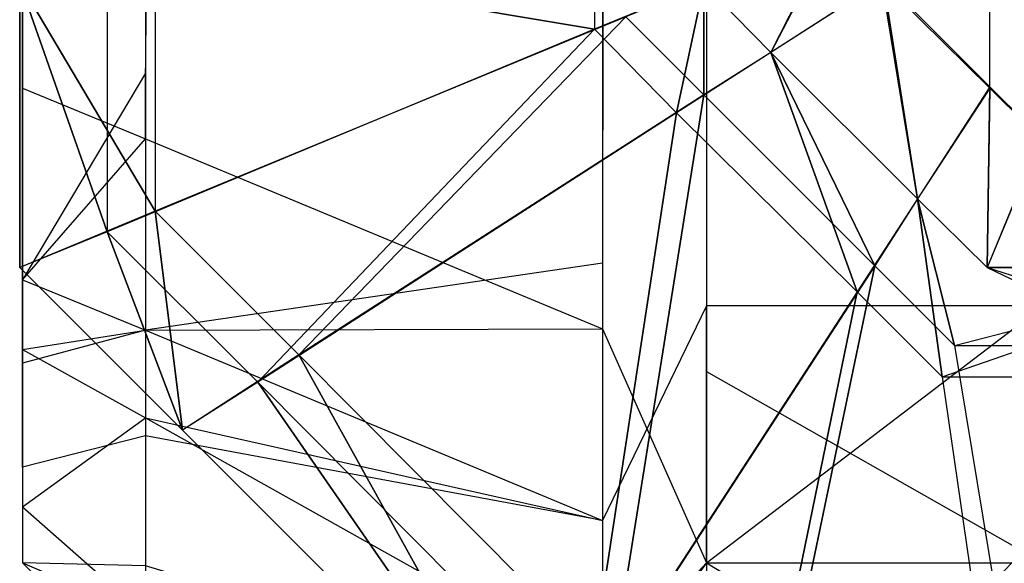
# Model space of a CAD drawing. Extents: x -0.418 to 0, y -0.27 to 0.
# Tile 2 of 77: x -0.418002 to -0.417283, y -0.269654 to -0.269257. Entities that reach past the tile are written whole.
import ezdxf

# ---------------------------------------------------------------- set-up
doc = ezdxf.new("R2010")
doc.units = 0
for name, color, linetype in [('L13_KORPUS1_5___REPLACEMTFOREMP', 7, 'CONTINUOUS'), ('L17_KORPUS1_1___REPLACEMTFOREMP', 7, 'CONTINUOUS'), ('L18_KORPUS1_0___REPLACEMTFOREMP', 7, 'CONTINUOUS')]:
    doc.layers.add(name, color=color, linetype=linetype)

msp = doc.modelspace()

# ---------------------------------------------------------------- linework, layer by layer
at = {"layer": 'L13_KORPUS1_5___REPLACEMTFOREMP', "color": 8}
for points, invisible_edges in [([(-0.417576, -0.019426, 1.509033), (-0.4175, -0.269514, 1.509109), (-0.4175, -0.019395, 1.509109), (-0.417576, -0.019426, 1.509033)], 14), ([(-0.417254, -0.269514, 1.509109), (-0.4175, -0.019395, 1.509109), (-0.4175, -0.269514, 1.509109), (-0.417254, -0.269514, 1.509109)], 13), ([(-0.4175, -0.019395, 1.509109), (-0.417254, -0.269514, 1.509109), (-0.417254, -0.019395, 1.509109), (-0.4175, -0.019395, 1.509109)], 14), ([(-0.417576, -0.019426, 1.509033), (-0.41791, -0.269344, 1.508698), (-0.417576, -0.269483, 1.509033), (-0.417576, -0.019426, 1.509033)], 13), ([(-0.41791, -0.269344, 1.508698), (-0.417576, -0.019426, 1.509033), (-0.41791, -0.019565, 1.508698), (-0.41791, -0.269344, 1.508698)], 14), ([(-0.4175, -0.269514, 1.509109), (-0.417576, -0.019426, 1.509033), (-0.417576, -0.269483, 1.509033), (-0.4175, -0.269514, 1.509109)], 13), ([(-0.417576, -0.269435, 0.006682), (-0.4175, -0.019449, 0.006606), (-0.4175, -0.269466, 0.006606), (-0.417576, -0.269435, 0.006682)], 13), ([(-0.4175, -0.019449, 0.006606), (-0.417576, -0.269435, 0.006682), (-0.417576, -0.019481, 0.006682), (-0.4175, -0.019449, 0.006606)], 14), ([(-0.4175, -0.019449, 0.006606), (-0.417254, -0.269466, 0.006606), (-0.4175, -0.269466, 0.006606), (-0.4175, -0.019449, 0.006606)], 13), ([(-0.417254, -0.269466, 0.006606), (-0.4175, -0.019449, 0.006606), (-0.417254, -0.019449, 0.006606), (-0.417254, -0.269466, 0.006606)], 14), ([(-0.41791, -0.269296, 0.007017), (-0.417576, -0.019481, 0.006682), (-0.417576, -0.269435, 0.006682), (-0.41791, -0.269296, 0.007017)], 13), ([(-0.417576, -0.019481, 0.006682), (-0.41791, -0.269296, 0.007017), (-0.41791, -0.019619, 0.007017), (-0.417576, -0.019481, 0.006682)], 14), ([(-0.41791, -0.019565, 1.508698), (-0.418, -0.269307, 1.508609), (-0.41791, -0.269344, 1.508698), (-0.41791, -0.019565, 1.508698)], 13), ([(-0.418, -0.269307, 1.508609), (-0.41791, -0.019565, 1.508698), (-0.418, -0.019602, 1.508609), (-0.418, -0.269307, 1.508609)], 14), ([(-0.418, -0.269307, 1.508609), (-0.418, -0.019602, 1.508487), (-0.418, -0.269307, 1.508487), (-0.418, -0.269307, 1.508609)], 13), ([(-0.418, -0.019602, 1.508487), (-0.418, -0.269307, 1.508609), (-0.418, -0.019602, 1.508609), (-0.418, -0.019602, 1.508487)], 14), ([(-0.418, -0.269259, 0.007228), (-0.418, -0.269307, 1.508487), (-0.418, -0.019602, 1.508487), (-0.418, -0.269259, 0.007228)], 13), ([(-0.418, -0.269259, 0.007228), (-0.418, -0.019602, 1.508487), (-0.418, -0.019656, 0.007228), (-0.418, -0.269259, 0.007228)], 10), ([(-0.418, -0.269259, 0.007106), (-0.41791, -0.019619, 0.007017), (-0.41791, -0.269296, 0.007017), (-0.418, -0.269259, 0.007106)], 13), ([(-0.41791, -0.019619, 0.007017), (-0.418, -0.269259, 0.007106), (-0.418, -0.019656, 0.007106), (-0.41791, -0.019619, 0.007017)], 14), ([(-0.418, -0.269259, 0.007228), (-0.418, -0.019656, 0.007106), (-0.418, -0.269259, 0.007106), (-0.418, -0.269259, 0.007228)], 13), ([(-0.418, -0.019656, 0.007106), (-0.418, -0.269259, 0.007228), (-0.418, -0.019656, 0.007228), (-0.418, -0.019656, 0.007106)], 14), ([(-0.418, -0.269397, 0.007228), (-0.418, -0.269259, 0.007106), (-0.418, -0.269447, 0.007106), (-0.418, -0.269397, 0.007228)], 13), ([(-0.418, -0.269259, 0.007106), (-0.418, -0.269397, 0.007228), (-0.418, -0.269259, 0.007228), (-0.418, -0.269259, 0.007106)], 14), ([(-0.41791, -0.269296, 0.007017), (-0.418, -0.269447, 0.007106), (-0.418, -0.269259, 0.007106), (-0.41791, -0.269296, 0.007017)], 14), ([(-0.418, -0.269397, 0.007228), (-0.418, -0.269397, 1.508487), (-0.418, -0.269259, 0.007228), (-0.418, -0.269397, 0.007228)], 13), ([(-0.418, -0.269259, 0.007228), (-0.418, -0.269397, 1.508487), (-0.418, -0.269307, 1.508487), (-0.418, -0.269259, 0.007228)], 10), ([(-0.418, -0.269447, 0.007106), (-0.41791, -0.269296, 0.007017), (-0.41791, -0.269484, 0.007017), (-0.418, -0.269447, 0.007106)], 13), ([(-0.417576, -0.269435, 0.006682), (-0.41791, -0.269484, 0.007017), (-0.41791, -0.269296, 0.007017), (-0.417576, -0.269435, 0.006682)], 14), ([(-0.418, -0.269447, 1.508609), (-0.41791, -0.269344, 1.508698), (-0.418, -0.269307, 1.508609), (-0.418, -0.269447, 1.508609)], 14), ([(-0.418, -0.269307, 1.508609), (-0.418, -0.269397, 1.508487), (-0.418, -0.269447, 1.508609), (-0.418, -0.269307, 1.508609)], 13), ([(-0.418, -0.269397, 1.508487), (-0.418, -0.269307, 1.508609), (-0.418, -0.269307, 1.508487), (-0.418, -0.269397, 1.508487)], 14), ([(-0.41791, -0.269344, 1.508698), (-0.418, -0.269447, 1.508609), (-0.41791, -0.269484, 1.508698), (-0.41791, -0.269344, 1.508698)], 13), ([(-0.41791, -0.269484, 1.508698), (-0.417576, -0.269483, 1.509033), (-0.41791, -0.269344, 1.508698), (-0.41791, -0.269484, 1.508698)], 14), ([(-0.418, -0.269447, 0.007106), (-0.418, -0.269437, 0.007268), (-0.418, -0.269397, 0.007228), (-0.418, -0.269447, 0.007106)], 14), ([(-0.418, -0.26943, 1.508454), (-0.418, -0.269447, 1.508609), (-0.418, -0.269397, 1.508487), (-0.418, -0.26943, 1.508454)], 14), ([(-0.418, -0.269437, 0.007268), (-0.418, -0.26943, 1.508454), (-0.418, -0.269397, 0.007228), (-0.418, -0.269437, 0.007268)], 13), ([(-0.418, -0.269397, 0.007228), (-0.418, -0.26943, 1.508454), (-0.418, -0.269397, 1.508487), (-0.418, -0.269397, 0.007228)], 10), ([(-0.418, -0.269505, 1.508378), (-0.418, -0.269498, 1.508558), (-0.418, -0.26943, 1.508454), (-0.418, -0.269505, 1.508378)], 14), ([(-0.418, -0.269447, 1.508609), (-0.418, -0.26943, 1.508454), (-0.418, -0.269498, 1.508558), (-0.418, -0.269447, 1.508609)], 13), ([(-0.418, -0.269487, 0.007318), (-0.418, -0.269505, 1.508378), (-0.418, -0.26943, 1.508454), (-0.418, -0.269487, 0.007318)], 13), ([(-0.418, -0.269487, 0.007318), (-0.418, -0.26943, 1.508454), (-0.418, -0.269437, 0.007268), (-0.418, -0.269487, 0.007318)], 10), ([(-0.418, -0.269508, 0.007168), (-0.418, -0.269487, 0.007318), (-0.418, -0.269437, 0.007268), (-0.418, -0.269508, 0.007168)], 14), ([(-0.418, -0.269437, 0.007268), (-0.418, -0.269447, 0.007106), (-0.418, -0.269508, 0.007168), (-0.418, -0.269437, 0.007268)], 13), ([(-0.41791, -0.269484, 0.007017), (-0.417576, -0.269435, 0.006682), (-0.417576, -0.269623, 0.006682), (-0.41791, -0.269484, 0.007017)], 13), ([(-0.4175, -0.269466, 0.006606), (-0.417576, -0.269623, 0.006682), (-0.417576, -0.269435, 0.006682), (-0.4175, -0.269466, 0.006606)], 14), ([(-0.41791, -0.269484, 0.007017), (-0.418, -0.269508, 0.007168), (-0.418, -0.269447, 0.007106), (-0.41791, -0.269484, 0.007017)], 14), ([(-0.418, -0.269498, 1.508558), (-0.41791, -0.269484, 1.508698), (-0.418, -0.269447, 1.508609), (-0.418, -0.269498, 1.508558)], 14), ([(-0.417576, -0.269623, 0.006682), (-0.4175, -0.269466, 0.006606), (-0.4175, -0.269654, 0.006606), (-0.417576, -0.269623, 0.006682)], 13), ([(-0.417254, -0.269466, 0.006606), (-0.4175, -0.269654, 0.006606), (-0.4175, -0.269466, 0.006606), (-0.417254, -0.269466, 0.006606)], 13), ([(-0.4175, -0.269654, 0.006606), (-0.417254, -0.269466, 0.006606), (-0.417254, -0.269654, 0.006606), (-0.4175, -0.269654, 0.006606)], 14), ([(-0.418, -0.269508, 0.007168), (-0.41791, -0.269484, 0.007017), (-0.41791, -0.269561, 0.007094), (-0.418, -0.269508, 0.007168)], 13), ([(-0.41791, -0.269484, 1.508698), (-0.418, -0.269498, 1.508558), (-0.41791, -0.269548, 1.508634), (-0.41791, -0.269484, 1.508698)], 13), ([(-0.418, -0.269487, 0.007318), (-0.418, -0.269508, 0.007168), (-0.418, -0.269584, 0.007244), (-0.418, -0.269487, 0.007318)], 13), ([(-0.418, -0.269584, 0.007244), (-0.418, -0.269532, 0.007364), (-0.418, -0.269487, 0.007318), (-0.418, -0.269584, 0.007244)], 14), ([(-0.418, -0.269532, 0.007548), (-0.418, -0.269487, 0.007318), (-0.418, -0.269532, 0.007364), (-0.418, -0.269532, 0.007548)], 13), ([(-0.418, -0.269487, 0.007318), (-0.418, -0.269532, 0.007548), (-0.418, -0.269532, 1.508183), (-0.418, -0.269487, 0.007318)], 10), ([(-0.418, -0.269487, 0.007318), (-0.418, -0.269532, 1.508183), (-0.418, -0.269532, 1.508351), (-0.418, -0.269487, 0.007318)], 13), ([(-0.418, -0.269487, 0.007318), (-0.418, -0.269532, 1.508351), (-0.418, -0.269505, 1.508378), (-0.418, -0.269487, 0.007318)], 10), ([(-0.417576, -0.269483, 1.509033), (-0.41791, -0.269484, 1.508698), (-0.417576, -0.269623, 1.509033), (-0.417576, -0.269483, 1.509033)], 13), ([(-0.417576, -0.269623, 0.006682), (-0.41791, -0.269561, 0.007094), (-0.41791, -0.269484, 0.007017), (-0.417576, -0.269623, 0.006682)], 14), ([(-0.41791, -0.269548, 1.508634), (-0.417576, -0.269623, 1.509033), (-0.41791, -0.269484, 1.508698), (-0.41791, -0.269548, 1.508634)], 14), ([(-0.4175, -0.269654, 1.509109), (-0.417576, -0.269483, 1.509033), (-0.417576, -0.269623, 1.509033), (-0.4175, -0.269654, 1.509109)], 13), ([(-0.417576, -0.269483, 1.509033), (-0.4175, -0.269654, 1.509109), (-0.4175, -0.269514, 1.509109), (-0.417576, -0.269483, 1.509033)], 14), ([(-0.418, -0.269498, 1.508558), (-0.418, -0.269505, 1.508378), (-0.418, -0.269613, 1.508443), (-0.418, -0.269498, 1.508558)], 13), ([(-0.418, -0.269613, 1.508443), (-0.41791, -0.269548, 1.508634), (-0.418, -0.269498, 1.508558), (-0.418, -0.269613, 1.508443)], 14), ([(-0.418, -0.269532, 1.508351), (-0.418, -0.269613, 1.508443), (-0.418, -0.269505, 1.508378), (-0.418, -0.269532, 1.508351)], 14), ([(-0.41791, -0.269561, 0.007094), (-0.418, -0.269584, 0.007244), (-0.418, -0.269508, 0.007168), (-0.41791, -0.269561, 0.007094)], 14), ([(-0.417254, -0.269654, 1.509109), (-0.4175, -0.269514, 1.509109), (-0.4175, -0.269654, 1.509109), (-0.417254, -0.269654, 1.509109)], 13), ([(-0.4175, -0.269514, 1.509109), (-0.417254, -0.269654, 1.509109), (-0.417254, -0.269514, 1.509109), (-0.4175, -0.269514, 1.509109)], 14), ([(-0.418, -0.269613, 1.508443), (-0.418, -0.269532, 1.508351), (-0.418, -0.269654, 1.508402), (-0.418, -0.269613, 1.508443)], 13), ([(-0.418, -0.269654, 1.508183), (-0.418, -0.269532, 0.007548), (-0.418, -0.269654, 0.007548), (-0.418, -0.269654, 1.508183)], 13), ([(-0.418, -0.269532, 0.007548), (-0.418, -0.269654, 1.508183), (-0.418, -0.269532, 1.508183), (-0.418, -0.269532, 0.007548)], 14), ([(-0.418, -0.269654, 1.508402), (-0.418, -0.269532, 1.508183), (-0.418, -0.269654, 1.508183), (-0.418, -0.269654, 1.508402)], 13), ([(-0.418, -0.269532, 1.508183), (-0.418, -0.269654, 1.508402), (-0.418, -0.269532, 1.508351), (-0.418, -0.269532, 1.508183)], 14), ([(-0.418, -0.269532, 0.007364), (-0.418, -0.269584, 0.007244), (-0.418, -0.269654, 0.007313), (-0.418, -0.269532, 0.007364)], 13), ([(-0.418, -0.269654, 0.007548), (-0.418, -0.269532, 0.007364), (-0.418, -0.269654, 0.007313), (-0.418, -0.269654, 0.007548)], 13), ([(-0.418, -0.269532, 0.007364), (-0.418, -0.269654, 0.007548), (-0.418, -0.269532, 0.007548), (-0.418, -0.269532, 0.007364)], 14), ([(-0.41791, -0.269548, 1.508634), (-0.418, -0.269613, 1.508443), (-0.41791, -0.269692, 1.508491), (-0.41791, -0.269548, 1.508634)], 13), ([(-0.41791, -0.269692, 1.508491), (-0.417576, -0.269735, 1.50892), (-0.41791, -0.269548, 1.508634), (-0.41791, -0.269692, 1.508491)], 14), ([(-0.417576, -0.269623, 1.509033), (-0.41791, -0.269548, 1.508634), (-0.417576, -0.269735, 1.50892), (-0.417576, -0.269623, 1.509033)], 13), ([(-0.418, -0.269584, 0.007244), (-0.41791, -0.269561, 0.007094), (-0.41791, -0.269656, 0.007189), (-0.418, -0.269584, 0.007244)], 13), ([(-0.417576, -0.269757, 0.006817), (-0.41791, -0.269656, 0.007189), (-0.41791, -0.269561, 0.007094), (-0.417576, -0.269757, 0.006817)], 14), ([(-0.41791, -0.269561, 0.007094), (-0.417576, -0.269623, 0.006682), (-0.417576, -0.269757, 0.006817), (-0.41791, -0.269561, 0.007094)], 13), ([(-0.41791, -0.269656, 0.007189), (-0.418, -0.269654, 0.007313), (-0.418, -0.269584, 0.007244), (-0.41791, -0.269656, 0.007189)], 14), ([(-0.418, -0.269654, 1.508402), (-0.41791, -0.269692, 1.508491), (-0.418, -0.269613, 1.508443), (-0.418, -0.269654, 1.508402)], 14), ([(-0.4175, -0.269654, 0.006606), (-0.417576, -0.269757, 0.006817), (-0.417576, -0.269623, 0.006682), (-0.4175, -0.269654, 0.006606)], 14), ([(-0.417576, -0.269735, 1.50892), (-0.4175, -0.269654, 1.509109), (-0.417576, -0.269623, 1.509033), (-0.417576, -0.269735, 1.50892)], 14), ([(-0.41791, -0.269692, 1.508491), (-0.418, -0.269654, 1.508402), (-0.41791, -0.269744, 1.508439), (-0.41791, -0.269692, 1.508491)], 13), ([(-0.418, -0.269654, 0.007313), (-0.41791, -0.269656, 0.007189), (-0.41791, -0.269744, 0.007276), (-0.418, -0.269654, 0.007313)], 13), ([(-0.41791, -0.269744, 1.508439), (-0.418, -0.269654, 1.508183), (-0.41791, -0.269744, 1.50822), (-0.41791, -0.269744, 1.508439)], 13), ([(-0.418, -0.269654, 1.508183), (-0.41791, -0.269744, 1.508439), (-0.418, -0.269654, 1.508402), (-0.418, -0.269654, 1.508183)], 14), ([(-0.41791, -0.269744, 1.50822), (-0.418, -0.269654, 0.007548), (-0.41791, -0.269744, 0.007511), (-0.41791, -0.269744, 1.50822)], 13), ([(-0.418, -0.269654, 0.007548), (-0.41791, -0.269744, 1.50822), (-0.418, -0.269654, 1.508183), (-0.418, -0.269654, 0.007548)], 14), ([(-0.41791, -0.269744, 0.007511), (-0.418, -0.269654, 0.007313), (-0.41791, -0.269744, 0.007276), (-0.41791, -0.269744, 0.007511)], 13), ([(-0.418, -0.269654, 0.007313), (-0.41791, -0.269744, 0.007511), (-0.418, -0.269654, 0.007548), (-0.418, -0.269654, 0.007313)], 14), ([(-0.417576, -0.269757, 0.006817), (-0.4175, -0.269654, 0.006606), (-0.4175, -0.269802, 0.006754), (-0.417576, -0.269757, 0.006817)], 13), ([(-0.4175, -0.269654, 1.509109), (-0.417576, -0.269735, 1.50892), (-0.4175, -0.269777, 1.508986), (-0.4175, -0.269654, 1.509109)], 13), ([(-0.417254, -0.269654, 1.509109), (-0.4175, -0.269777, 1.508986), (-0.417254, -0.269777, 1.508986), (-0.417254, -0.269654, 1.509109)], 13), ([(-0.4175, -0.269777, 1.508986), (-0.417254, -0.269654, 1.509109), (-0.4175, -0.269654, 1.509109), (-0.4175, -0.269777, 1.508986)], 14), ([(-0.417254, -0.269802, 0.006754), (-0.4175, -0.269654, 0.006606), (-0.417254, -0.269654, 0.006606), (-0.417254, -0.269802, 0.006754)], 13), ([(-0.4175, -0.269654, 0.006606), (-0.417254, -0.269802, 0.006754), (-0.4175, -0.269802, 0.006754), (-0.4175, -0.269654, 0.006606)], 14)]:
    msp.add_3dface(points, dxfattribs=dict(at, invisible_edges=invisible_edges))
at = {"layer": 'L17_KORPUS1_1___REPLACEMTFOREMP', "color": 8}
for points, invisible_edges in [([(-0.417256, -0.269344), (-0.41729, -0.000782), (-0.417256, -0.000749), (-0.417256, -0.269344)], 14), ([(-0.417289, -0.000783, 0.007694), (-0.417256, -0.269343, 0.007694), (-0.417256, -0.00075, 0.007694), (-0.417289, -0.000783, 0.007694)], 10), ([(-0.417372, -0.269229), (-0.41729, -0.000782), (-0.417293, -0.269307), (-0.417372, -0.269229)], 10), ([(-0.417289, -0.000783, 0.007694), (-0.417371, -0.269228, 0.007694), (-0.417293, -0.269306, 0.007694), (-0.417289, -0.000783, 0.007694)], 10), ([(-0.417293, -0.269307), (-0.41729, -0.000782), (-0.417256, -0.269344), (-0.417293, -0.269307)], 13), ([(-0.417289, -0.000783, 0.007694), (-0.417293, -0.269306, 0.007694), (-0.417256, -0.269343, 0.007694), (-0.417289, -0.000783, 0.007694)], 13), ([(-0.417582, -0.269264, 0.00008), (-0.417938, -0.269204, 0.000436), (-0.417582, -0.269056, 0.00008), (-0.417582, -0.269264, 0.00008)], 14), ([(-0.417582, -0.269056, 0.00008), (-0.417502, -0.269231), (-0.417582, -0.269264, 0.00008), (-0.417582, -0.269056, 0.00008)], 13), ([(-0.418002, -0.26923, 0.007194), (-0.417903, -0.269397, 0.007293), (-0.417903, -0.269189, 0.007293), (-0.418002, -0.26923, 0.007194)], 14), ([(-0.417559, -0.269255, 0.007637), (-0.417903, -0.269189, 0.007293), (-0.417903, -0.269397, 0.007293), (-0.417559, -0.269255, 0.007637)], 13), ([(-0.417408, -0.269192), (-0.417453, -0.269281), (-0.417502, -0.269231), (-0.417408, -0.269192)], 13), ([(-0.417453, -0.269281, 0.007694), (-0.417407, -0.269192, 0.007694), (-0.417502, -0.269231, 0.007694), (-0.417453, -0.269281, 0.007694)], 13), ([(-0.417453, -0.269281), (-0.417408, -0.269192), (-0.417372, -0.269229), (-0.417453, -0.269281)], 14), ([(-0.417407, -0.269192, 0.007694), (-0.417453, -0.269281, 0.007694), (-0.417371, -0.269228, 0.007694), (-0.417407, -0.269192, 0.007694)], 14), ([(-0.417938, -0.269412, 0.000436), (-0.418002, -0.26923, 0.0005), (-0.417938, -0.269204, 0.000436), (-0.417938, -0.269412, 0.000436)], 14), ([(-0.417938, -0.269204, 0.000436), (-0.417582, -0.269264, 0.00008), (-0.417938, -0.269412, 0.000436), (-0.417938, -0.269204, 0.000436)], 13), ([(-0.417346, -0.269388, 0.007694), (-0.417371, -0.269228, 0.007694), (-0.417453, -0.269281, 0.007694), (-0.417346, -0.269388, 0.007694)], 13), ([(-0.417372, -0.269229), (-0.417346, -0.269388), (-0.417453, -0.269281), (-0.417372, -0.269229)], 13), ([(-0.417346, -0.269388), (-0.417372, -0.269229), (-0.417293, -0.269307), (-0.417346, -0.269388)], 14), ([(-0.417371, -0.269228, 0.007694), (-0.417346, -0.269388, 0.007694), (-0.417293, -0.269306, 0.007694), (-0.417371, -0.269228, 0.007694)], 14), ([(-0.418002, -0.26923, 0.007022), (-0.418002, -0.269438, 0.000566), (-0.418002, -0.269438, 0.007022), (-0.418002, -0.26923, 0.007022)], 13), ([(-0.418002, -0.269438, 0.000566), (-0.418002, -0.26923, 0.007022), (-0.418002, -0.26923, 0.000566), (-0.418002, -0.269438, 0.000566)], 14), ([(-0.418002, -0.26923, 0.007194), (-0.418002, -0.269438, 0.007022), (-0.418002, -0.269438, 0.007194), (-0.418002, -0.26923, 0.007194)], 13), ([(-0.418002, -0.269438, 0.007022), (-0.418002, -0.26923, 0.007194), (-0.418002, -0.26923, 0.007022), (-0.418002, -0.269438, 0.007022)], 14), ([(-0.417903, -0.269397, 0.007293), (-0.418002, -0.26923, 0.007194), (-0.418002, -0.269438, 0.007194), (-0.417903, -0.269397, 0.007293)], 13), ([(-0.418002, -0.26923, 0.0005), (-0.417938, -0.269412, 0.000436), (-0.418002, -0.269438, 0.0005), (-0.418002, -0.26923, 0.0005)], 13), ([(-0.418002, -0.26923, 0.000566), (-0.418002, -0.269438, 0.0005), (-0.418002, -0.269438, 0.000566), (-0.418002, -0.26923, 0.000566)], 13), ([(-0.418002, -0.269438, 0.0005), (-0.418002, -0.26923, 0.000566), (-0.418002, -0.26923, 0.0005), (-0.418002, -0.269438, 0.0005)], 14), ([(-0.417502, -0.269231), (-0.417522, -0.269325, 0.00008), (-0.417582, -0.269264, 0.00008), (-0.417502, -0.269231)], 13), ([(-0.417502, -0.269312, 0.007637), (-0.417502, -0.269231, 0.007694), (-0.417559, -0.269255, 0.007637), (-0.417502, -0.269312, 0.007637)], 13), ([(-0.417522, -0.269325, 0.00008), (-0.417502, -0.269231), (-0.417453, -0.269281), (-0.417522, -0.269325, 0.00008)], 14), ([(-0.417502, -0.269231, 0.007694), (-0.417502, -0.269312, 0.007637), (-0.417453, -0.269281, 0.007694), (-0.417502, -0.269231, 0.007694)], 14), ([(-0.417798, -0.269502, 0.007293), (-0.417559, -0.269255, 0.007637), (-0.417903, -0.269397, 0.007293), (-0.417798, -0.269502, 0.007293)], 13), ([(-0.417559, -0.269255, 0.007637), (-0.417798, -0.269502, 0.007293), (-0.417502, -0.269312, 0.007637), (-0.417559, -0.269255, 0.007637)], 14), ([(-0.417582, -0.269264, 0.00008), (-0.417828, -0.269522, 0.000436), (-0.417938, -0.269412, 0.000436), (-0.417582, -0.269264, 0.00008)], 13), ([(-0.417828, -0.269522, 0.000436), (-0.417582, -0.269264, 0.00008), (-0.417522, -0.269325, 0.00008), (-0.417828, -0.269522, 0.000436)], 14), ([(-0.417453, -0.269281), (-0.41739, -0.269456, 0.00008), (-0.417522, -0.269325, 0.00008), (-0.417453, -0.269281)], 13), ([(-0.417377, -0.269437, 0.007637), (-0.417453, -0.269281, 0.007694), (-0.417502, -0.269312, 0.007637), (-0.417377, -0.269437, 0.007637)], 13), ([(-0.417453, -0.269281, 0.007694), (-0.417377, -0.269437, 0.007637), (-0.417346, -0.269388, 0.007694), (-0.417453, -0.269281, 0.007694)], 14), ([(-0.41739, -0.269456, 0.00008), (-0.417453, -0.269281), (-0.417346, -0.269388), (-0.41739, -0.269456, 0.00008)], 14), ([(-0.417295, -0.269438, 0.007694), (-0.417293, -0.269306, 0.007694), (-0.417346, -0.269388, 0.007694), (-0.417295, -0.269438, 0.007694)], 13), ([(-0.417293, -0.269307), (-0.417295, -0.269438), (-0.417346, -0.269388), (-0.417293, -0.269307)], 13), ([(-0.417293, -0.269306, 0.007694), (-0.417295, -0.269438, 0.007694), (-0.417256, -0.269343, 0.007694), (-0.417293, -0.269306, 0.007694)], 14), ([(-0.417295, -0.269438), (-0.417293, -0.269307), (-0.417256, -0.269344), (-0.417295, -0.269438)], 14), ([(-0.417569, -0.269732, 0.007293), (-0.417502, -0.269312, 0.007637), (-0.417798, -0.269502, 0.007293), (-0.417569, -0.269732, 0.007293)], 13), ([(-0.417502, -0.269312, 0.007637), (-0.417569, -0.269732, 0.007293), (-0.417377, -0.269437, 0.007637), (-0.417502, -0.269312, 0.007637)], 14), ([(-0.417522, -0.269325, 0.00008), (-0.417589, -0.269762, 0.000436), (-0.417828, -0.269522, 0.000436), (-0.417522, -0.269325, 0.00008)], 13), ([(-0.417589, -0.269762, 0.000436), (-0.417522, -0.269325, 0.00008), (-0.41739, -0.269456, 0.00008), (-0.417589, -0.269762, 0.000436)], 14), ([(-0.417096, -0.269438, 0.007694), (-0.417256, -0.269343, 0.007694), (-0.417295, -0.269438, 0.007694), (-0.417096, -0.269438, 0.007694)], 13), ([(-0.417256, -0.269344), (-0.417096, -0.269438), (-0.417295, -0.269438), (-0.417256, -0.269344)], 13), ([(-0.417346, -0.269388), (-0.417328, -0.269518, 0.00008), (-0.41739, -0.269456, 0.00008), (-0.417346, -0.269388)], 13), ([(-0.417319, -0.269495, 0.007637), (-0.417346, -0.269388, 0.007694), (-0.417377, -0.269437, 0.007637), (-0.417319, -0.269495, 0.007637)], 13), ([(-0.417346, -0.269388, 0.007694), (-0.417319, -0.269495, 0.007637), (-0.417295, -0.269438, 0.007694), (-0.417346, -0.269388, 0.007694)], 14), ([(-0.417328, -0.269518, 0.00008), (-0.417346, -0.269388), (-0.417295, -0.269438), (-0.417328, -0.269518, 0.00008)], 14), ([(-0.417883, -0.269557, 0.007194), (-0.417903, -0.269397, 0.007293), (-0.418002, -0.269438, 0.007194), (-0.417883, -0.269557, 0.007194)], 13), ([(-0.417903, -0.269397, 0.007293), (-0.417883, -0.269557, 0.007194), (-0.417798, -0.269502, 0.007293), (-0.417903, -0.269397, 0.007293)], 14), ([(-0.417938, -0.269412, 0.000436), (-0.417883, -0.269557, 0.0005), (-0.418002, -0.269438, 0.0005), (-0.417938, -0.269412, 0.000436)], 13), ([(-0.417883, -0.269557, 0.0005), (-0.417938, -0.269412, 0.000436), (-0.417828, -0.269522, 0.000436), (-0.417883, -0.269557, 0.0005)], 14), ([(-0.418002, -0.269438, 0.007022), (-0.417883, -0.269557, 0.000566), (-0.417883, -0.269557, 0.007022), (-0.418002, -0.269438, 0.007022)], 13), ([(-0.417883, -0.269557, 0.000566), (-0.418002, -0.269438, 0.007022), (-0.418002, -0.269438, 0.000566), (-0.417883, -0.269557, 0.000566)], 14), ([(-0.418002, -0.269438, 0.007194), (-0.417883, -0.269557, 0.007022), (-0.417883, -0.269557, 0.007194), (-0.418002, -0.269438, 0.007194)], 13), ([(-0.417883, -0.269557, 0.007022), (-0.418002, -0.269438, 0.007194), (-0.418002, -0.269438, 0.007022), (-0.417883, -0.269557, 0.007022)], 14), ([(-0.418002, -0.269438, 0.000566), (-0.417883, -0.269557, 0.0005), (-0.417883, -0.269557, 0.000566), (-0.418002, -0.269438, 0.000566)], 13), ([(-0.417883, -0.269557, 0.0005), (-0.418002, -0.269438, 0.000566), (-0.418002, -0.269438, 0.0005), (-0.417883, -0.269557, 0.0005)], 14), ([(-0.417461, -0.269839, 0.007293), (-0.417377, -0.269437, 0.007637), (-0.417569, -0.269732, 0.007293), (-0.417461, -0.269839, 0.007293)], 13), ([(-0.417377, -0.269437, 0.007637), (-0.417461, -0.269839, 0.007293), (-0.417319, -0.269495, 0.007637), (-0.417377, -0.269437, 0.007637)], 14), ([(-0.417295, -0.269438), (-0.417129, -0.269518, 0.00008), (-0.417328, -0.269518, 0.00008), (-0.417295, -0.269438)], 14), ([(-0.417096, -0.269438, 0.007694), (-0.417319, -0.269495, 0.007637), (-0.417119, -0.269495, 0.007637), (-0.417096, -0.269438, 0.007694)], 13), ([(-0.417319, -0.269495, 0.007637), (-0.417096, -0.269438, 0.007694), (-0.417295, -0.269438, 0.007694), (-0.417319, -0.269495, 0.007637)], 14), ([(-0.417129, -0.269518, 0.00008), (-0.417295, -0.269438), (-0.417096, -0.269438), (-0.417129, -0.269518, 0.00008)], 13), ([(-0.41739, -0.269456, 0.00008), (-0.417476, -0.269874, 0.000436), (-0.417589, -0.269762, 0.000436), (-0.41739, -0.269456, 0.00008)], 13), ([(-0.417476, -0.269874, 0.000436), (-0.41739, -0.269456, 0.00008), (-0.417328, -0.269518, 0.00008), (-0.417476, -0.269874, 0.000436)], 14), ([(-0.417119, -0.269495, 0.007637), (-0.417461, -0.269839, 0.007293), (-0.417262, -0.269839, 0.007293), (-0.417119, -0.269495, 0.007637)], 13), ([(-0.417461, -0.269839, 0.007293), (-0.417119, -0.269495, 0.007637), (-0.417319, -0.269495, 0.007637), (-0.417461, -0.269839, 0.007293)], 14), ([(-0.417624, -0.269816, 0.007194), (-0.417798, -0.269502, 0.007293), (-0.417883, -0.269557, 0.007194), (-0.417624, -0.269816, 0.007194)], 13), ([(-0.417798, -0.269502, 0.007293), (-0.417624, -0.269816, 0.007194), (-0.417569, -0.269732, 0.007293), (-0.417798, -0.269502, 0.007293)], 14), ([(-0.417828, -0.269522, 0.000436), (-0.417624, -0.269816, 0.0005), (-0.417883, -0.269557, 0.0005), (-0.417828, -0.269522, 0.000436)], 13), ([(-0.417624, -0.269816, 0.0005), (-0.417828, -0.269522, 0.000436), (-0.417589, -0.269762, 0.000436), (-0.417624, -0.269816, 0.0005)], 14), ([(-0.417328, -0.269518, 0.00008), (-0.417276, -0.269874, 0.000436), (-0.417476, -0.269874, 0.000436), (-0.417328, -0.269518, 0.00008)], 14), ([(-0.417276, -0.269874, 0.000436), (-0.417328, -0.269518, 0.00008), (-0.417129, -0.269518, 0.00008), (-0.417276, -0.269874, 0.000436)], 13), ([(-0.417624, -0.269816, 0.000566), (-0.417883, -0.269557, 0.0005), (-0.417624, -0.269816, 0.0005), (-0.417624, -0.269816, 0.000566)], 13), ([(-0.417883, -0.269557, 0.0005), (-0.417624, -0.269816, 0.000566), (-0.417883, -0.269557, 0.000566), (-0.417883, -0.269557, 0.0005)], 14), ([(-0.417624, -0.269816, 0.007194), (-0.417883, -0.269557, 0.007022), (-0.417624, -0.269816, 0.007022), (-0.417624, -0.269816, 0.007194)], 13), ([(-0.417883, -0.269557, 0.007022), (-0.417624, -0.269816, 0.007194), (-0.417883, -0.269557, 0.007194), (-0.417883, -0.269557, 0.007022)], 14), ([(-0.417624, -0.269816, 0.007022), (-0.417883, -0.269557, 0.000566), (-0.417624, -0.269816, 0.000566), (-0.417624, -0.269816, 0.007022)], 13), ([(-0.417883, -0.269557, 0.000566), (-0.417624, -0.269816, 0.007022), (-0.417883, -0.269557, 0.007022), (-0.417883, -0.269557, 0.000566)], 14)]:
    msp.add_3dface(points, dxfattribs=dict(at, invisible_edges=invisible_edges))
at = {"layer": 'L18_KORPUS1_0___REPLACEMTFOREMP', "color": 8}
for points, invisible_edges in [([(-0.41729, -0.000782, 1.516), (-0.417256, -0.269344, 1.516), (-0.417256, -0.000749, 1.516), (-0.41729, -0.000782, 1.516)], 10), ([(-0.417256, -0.269343, 1.508306), (-0.417289, -0.000783, 1.508306), (-0.417256, -0.00075, 1.508306), (-0.417256, -0.269343, 1.508306)], 14), ([(-0.41729, -0.000782, 1.516), (-0.417372, -0.269229, 1.516), (-0.417293, -0.269307, 1.516), (-0.41729, -0.000782, 1.516)], 10), ([(-0.417371, -0.269228, 1.508306), (-0.417289, -0.000783, 1.508306), (-0.417293, -0.269306, 1.508306), (-0.417371, -0.269228, 1.508306)], 10), ([(-0.41729, -0.000782, 1.516), (-0.417293, -0.269307, 1.516), (-0.417256, -0.269344, 1.516), (-0.41729, -0.000782, 1.516)], 13), ([(-0.417293, -0.269306, 1.508306), (-0.417289, -0.000783, 1.508306), (-0.417256, -0.269343, 1.508306), (-0.417293, -0.269306, 1.508306)], 13), ([(-0.417938, -0.269204, 1.515564), (-0.417582, -0.269264, 1.51592), (-0.417582, -0.269056, 1.51592), (-0.417938, -0.269204, 1.515564)], 14), ([(-0.417502, -0.269231, 1.516), (-0.417582, -0.269056, 1.51592), (-0.417582, -0.269264, 1.51592), (-0.417502, -0.269231, 1.516)], 13), ([(-0.417903, -0.269397, 1.508707), (-0.418002, -0.26923, 1.508806), (-0.417903, -0.269189, 1.508707), (-0.417903, -0.269397, 1.508707)], 14), ([(-0.417903, -0.269189, 1.508707), (-0.417559, -0.269255, 1.508363), (-0.417903, -0.269397, 1.508707), (-0.417903, -0.269189, 1.508707)], 13), ([(-0.417453, -0.269281, 1.516), (-0.417408, -0.269192, 1.516), (-0.417502, -0.269231, 1.516), (-0.417453, -0.269281, 1.516)], 13), ([(-0.417407, -0.269192, 1.508306), (-0.417453, -0.269281, 1.508306), (-0.417502, -0.269231, 1.508306), (-0.417407, -0.269192, 1.508306)], 13), ([(-0.417408, -0.269192, 1.516), (-0.417453, -0.269281, 1.516), (-0.417372, -0.269229, 1.516), (-0.417408, -0.269192, 1.516)], 14), ([(-0.417453, -0.269281, 1.508306), (-0.417407, -0.269192, 1.508306), (-0.417371, -0.269228, 1.508306), (-0.417453, -0.269281, 1.508306)], 14), ([(-0.418002, -0.26923, 1.5155), (-0.417938, -0.269412, 1.515564), (-0.417938, -0.269204, 1.515564), (-0.418002, -0.26923, 1.5155)], 14), ([(-0.417582, -0.269264, 1.51592), (-0.417938, -0.269204, 1.515564), (-0.417938, -0.269412, 1.515564), (-0.417582, -0.269264, 1.51592)], 13), ([(-0.417371, -0.269228, 1.508306), (-0.417346, -0.269388, 1.508306), (-0.417453, -0.269281, 1.508306), (-0.417371, -0.269228, 1.508306)], 13), ([(-0.417346, -0.269388, 1.516), (-0.417372, -0.269229, 1.516), (-0.417453, -0.269281, 1.516), (-0.417346, -0.269388, 1.516)], 13), ([(-0.417372, -0.269229, 1.516), (-0.417346, -0.269388, 1.516), (-0.417293, -0.269307, 1.516), (-0.417372, -0.269229, 1.516)], 14), ([(-0.417346, -0.269388, 1.508306), (-0.417371, -0.269228, 1.508306), (-0.417293, -0.269306, 1.508306), (-0.417346, -0.269388, 1.508306)], 14), ([(-0.418002, -0.26923, 1.515434), (-0.418002, -0.269438, 1.508978), (-0.418002, -0.269438, 1.515434), (-0.418002, -0.26923, 1.515434)], 13), ([(-0.418002, -0.269438, 1.508978), (-0.418002, -0.26923, 1.515434), (-0.418002, -0.26923, 1.508978), (-0.418002, -0.269438, 1.508978)], 14), ([(-0.418002, -0.26923, 1.508978), (-0.418002, -0.269438, 1.508806), (-0.418002, -0.269438, 1.508978), (-0.418002, -0.26923, 1.508978)], 13), ([(-0.418002, -0.269438, 1.508806), (-0.418002, -0.26923, 1.508978), (-0.418002, -0.26923, 1.508806), (-0.418002, -0.269438, 1.508806)], 14), ([(-0.418002, -0.26923, 1.508806), (-0.417903, -0.269397, 1.508707), (-0.418002, -0.269438, 1.508806), (-0.418002, -0.26923, 1.508806)], 13), ([(-0.417938, -0.269412, 1.515564), (-0.418002, -0.26923, 1.5155), (-0.418002, -0.269438, 1.5155), (-0.417938, -0.269412, 1.515564)], 13), ([(-0.418002, -0.26923, 1.5155), (-0.418002, -0.269438, 1.515434), (-0.418002, -0.269438, 1.5155), (-0.418002, -0.26923, 1.5155)], 13), ([(-0.418002, -0.269438, 1.515434), (-0.418002, -0.26923, 1.5155), (-0.418002, -0.26923, 1.515434), (-0.418002, -0.269438, 1.515434)], 14), ([(-0.417522, -0.269325, 1.51592), (-0.417502, -0.269231, 1.516), (-0.417582, -0.269264, 1.51592), (-0.417522, -0.269325, 1.51592)], 13), ([(-0.417502, -0.269231, 1.508306), (-0.417502, -0.269312, 1.508363), (-0.417559, -0.269255, 1.508363), (-0.417502, -0.269231, 1.508306)], 13), ([(-0.417502, -0.269231, 1.516), (-0.417522, -0.269325, 1.51592), (-0.417453, -0.269281, 1.516), (-0.417502, -0.269231, 1.516)], 14), ([(-0.417502, -0.269312, 1.508363), (-0.417502, -0.269231, 1.508306), (-0.417453, -0.269281, 1.508306), (-0.417502, -0.269312, 1.508363)], 14), ([(-0.417559, -0.269255, 1.508363), (-0.417798, -0.269502, 1.508707), (-0.417903, -0.269397, 1.508707), (-0.417559, -0.269255, 1.508363)], 13), ([(-0.417798, -0.269502, 1.508707), (-0.417559, -0.269255, 1.508363), (-0.417502, -0.269312, 1.508363), (-0.417798, -0.269502, 1.508707)], 14), ([(-0.417828, -0.269522, 1.515564), (-0.417582, -0.269264, 1.51592), (-0.417938, -0.269412, 1.515564), (-0.417828, -0.269522, 1.515564)], 13), ([(-0.417582, -0.269264, 1.51592), (-0.417828, -0.269522, 1.515564), (-0.417522, -0.269325, 1.51592), (-0.417582, -0.269264, 1.51592)], 14), ([(-0.41739, -0.269456, 1.51592), (-0.417453, -0.269281, 1.516), (-0.417522, -0.269325, 1.51592), (-0.41739, -0.269456, 1.51592)], 13), ([(-0.417453, -0.269281, 1.508306), (-0.417377, -0.269437, 1.508363), (-0.417502, -0.269312, 1.508363), (-0.417453, -0.269281, 1.508306)], 13), ([(-0.417377, -0.269437, 1.508363), (-0.417453, -0.269281, 1.508306), (-0.417346, -0.269388, 1.508306), (-0.417377, -0.269437, 1.508363)], 14), ([(-0.417453, -0.269281, 1.516), (-0.41739, -0.269456, 1.51592), (-0.417346, -0.269388, 1.516), (-0.417453, -0.269281, 1.516)], 14), ([(-0.417293, -0.269306, 1.508306), (-0.417295, -0.269438, 1.508306), (-0.417346, -0.269388, 1.508306), (-0.417293, -0.269306, 1.508306)], 13), ([(-0.417295, -0.269438, 1.516), (-0.417293, -0.269307, 1.516), (-0.417346, -0.269388, 1.516), (-0.417295, -0.269438, 1.516)], 13), ([(-0.417295, -0.269438, 1.508306), (-0.417293, -0.269306, 1.508306), (-0.417256, -0.269343, 1.508306), (-0.417295, -0.269438, 1.508306)], 14), ([(-0.417293, -0.269307, 1.516), (-0.417295, -0.269438, 1.516), (-0.417256, -0.269344, 1.516), (-0.417293, -0.269307, 1.516)], 14), ([(-0.417502, -0.269312, 1.508363), (-0.417569, -0.269732, 1.508707), (-0.417798, -0.269502, 1.508707), (-0.417502, -0.269312, 1.508363)], 13), ([(-0.417569, -0.269732, 1.508707), (-0.417502, -0.269312, 1.508363), (-0.417377, -0.269437, 1.508363), (-0.417569, -0.269732, 1.508707)], 14), ([(-0.417589, -0.269762, 1.515564), (-0.417522, -0.269325, 1.51592), (-0.417828, -0.269522, 1.515564), (-0.417589, -0.269762, 1.515564)], 13), ([(-0.417522, -0.269325, 1.51592), (-0.417589, -0.269762, 1.515564), (-0.41739, -0.269456, 1.51592), (-0.417522, -0.269325, 1.51592)], 14), ([(-0.417256, -0.269343, 1.508306), (-0.417096, -0.269438, 1.508306), (-0.417295, -0.269438, 1.508306), (-0.417256, -0.269343, 1.508306)], 13), ([(-0.417096, -0.269438, 1.516), (-0.417256, -0.269344, 1.516), (-0.417295, -0.269438, 1.516), (-0.417096, -0.269438, 1.516)], 13), ([(-0.417328, -0.269518, 1.51592), (-0.417346, -0.269388, 1.516), (-0.41739, -0.269456, 1.51592), (-0.417328, -0.269518, 1.51592)], 13), ([(-0.417346, -0.269388, 1.508306), (-0.417319, -0.269495, 1.508363), (-0.417377, -0.269437, 1.508363), (-0.417346, -0.269388, 1.508306)], 13), ([(-0.417319, -0.269495, 1.508363), (-0.417346, -0.269388, 1.508306), (-0.417295, -0.269438, 1.508306), (-0.417319, -0.269495, 1.508363)], 14), ([(-0.417346, -0.269388, 1.516), (-0.417328, -0.269518, 1.51592), (-0.417295, -0.269438, 1.516), (-0.417346, -0.269388, 1.516)], 14), ([(-0.417903, -0.269397, 1.508707), (-0.417883, -0.269557, 1.508806), (-0.418002, -0.269438, 1.508806), (-0.417903, -0.269397, 1.508707)], 13), ([(-0.417883, -0.269557, 1.508806), (-0.417903, -0.269397, 1.508707), (-0.417798, -0.269502, 1.508707), (-0.417883, -0.269557, 1.508806)], 14), ([(-0.417883, -0.269557, 1.5155), (-0.417938, -0.269412, 1.515564), (-0.418002, -0.269438, 1.5155), (-0.417883, -0.269557, 1.5155)], 13), ([(-0.417938, -0.269412, 1.515564), (-0.417883, -0.269557, 1.5155), (-0.417828, -0.269522, 1.515564), (-0.417938, -0.269412, 1.515564)], 14), ([(-0.418002, -0.269438, 1.515434), (-0.417883, -0.269557, 1.508978), (-0.417883, -0.269557, 1.515434), (-0.418002, -0.269438, 1.515434)], 13), ([(-0.417883, -0.269557, 1.508978), (-0.418002, -0.269438, 1.515434), (-0.418002, -0.269438, 1.508978), (-0.417883, -0.269557, 1.508978)], 14), ([(-0.418002, -0.269438, 1.508978), (-0.417883, -0.269557, 1.508806), (-0.417883, -0.269557, 1.508978), (-0.418002, -0.269438, 1.508978)], 13), ([(-0.417883, -0.269557, 1.508806), (-0.418002, -0.269438, 1.508978), (-0.418002, -0.269438, 1.508806), (-0.417883, -0.269557, 1.508806)], 14), ([(-0.418002, -0.269438, 1.5155), (-0.417883, -0.269557, 1.515434), (-0.417883, -0.269557, 1.5155), (-0.418002, -0.269438, 1.5155)], 13), ([(-0.417883, -0.269557, 1.515434), (-0.418002, -0.269438, 1.5155), (-0.418002, -0.269438, 1.515434), (-0.417883, -0.269557, 1.515434)], 14), ([(-0.417377, -0.269437, 1.508363), (-0.417461, -0.269839, 1.508707), (-0.417569, -0.269732, 1.508707), (-0.417377, -0.269437, 1.508363)], 13), ([(-0.417461, -0.269839, 1.508707), (-0.417377, -0.269437, 1.508363), (-0.417319, -0.269495, 1.508363), (-0.417461, -0.269839, 1.508707)], 14), ([(-0.417096, -0.269438, 1.516), (-0.417328, -0.269518, 1.51592), (-0.417129, -0.269518, 1.51592), (-0.417096, -0.269438, 1.516)], 13), ([(-0.417328, -0.269518, 1.51592), (-0.417096, -0.269438, 1.516), (-0.417295, -0.269438, 1.516), (-0.417328, -0.269518, 1.51592)], 14), ([(-0.417295, -0.269438, 1.508306), (-0.417119, -0.269495, 1.508363), (-0.417319, -0.269495, 1.508363), (-0.417295, -0.269438, 1.508306)], 14), ([(-0.417119, -0.269495, 1.508363), (-0.417295, -0.269438, 1.508306), (-0.417096, -0.269438, 1.508306), (-0.417119, -0.269495, 1.508363)], 13), ([(-0.417476, -0.269874, 1.515564), (-0.41739, -0.269456, 1.51592), (-0.417589, -0.269762, 1.515564), (-0.417476, -0.269874, 1.515564)], 13), ([(-0.41739, -0.269456, 1.51592), (-0.417476, -0.269874, 1.515564), (-0.417328, -0.269518, 1.51592), (-0.41739, -0.269456, 1.51592)], 14), ([(-0.417319, -0.269495, 1.508363), (-0.417262, -0.269839, 1.508707), (-0.417461, -0.269839, 1.508707), (-0.417319, -0.269495, 1.508363)], 14), ([(-0.417262, -0.269839, 1.508707), (-0.417319, -0.269495, 1.508363), (-0.417119, -0.269495, 1.508363), (-0.417262, -0.269839, 1.508707)], 13), ([(-0.417798, -0.269502, 1.508707), (-0.417624, -0.269816, 1.508806), (-0.417883, -0.269557, 1.508806), (-0.417798, -0.269502, 1.508707)], 13), ([(-0.417624, -0.269816, 1.508806), (-0.417798, -0.269502, 1.508707), (-0.417569, -0.269732, 1.508707), (-0.417624, -0.269816, 1.508806)], 14), ([(-0.417624, -0.269816, 1.5155), (-0.417828, -0.269522, 1.515564), (-0.417883, -0.269557, 1.5155), (-0.417624, -0.269816, 1.5155)], 13), ([(-0.417828, -0.269522, 1.515564), (-0.417624, -0.269816, 1.5155), (-0.417589, -0.269762, 1.515564), (-0.417828, -0.269522, 1.515564)], 14), ([(-0.417129, -0.269518, 1.51592), (-0.417476, -0.269874, 1.515564), (-0.417276, -0.269874, 1.515564), (-0.417129, -0.269518, 1.51592)], 13), ([(-0.417476, -0.269874, 1.515564), (-0.417129, -0.269518, 1.51592), (-0.417328, -0.269518, 1.51592), (-0.417476, -0.269874, 1.515564)], 14), ([(-0.417624, -0.269816, 1.5155), (-0.417883, -0.269557, 1.515434), (-0.417624, -0.269816, 1.515434), (-0.417624, -0.269816, 1.5155)], 13), ([(-0.417883, -0.269557, 1.515434), (-0.417624, -0.269816, 1.5155), (-0.417883, -0.269557, 1.5155), (-0.417883, -0.269557, 1.515434)], 14), ([(-0.417624, -0.269816, 1.508978), (-0.417883, -0.269557, 1.508806), (-0.417624, -0.269816, 1.508806), (-0.417624, -0.269816, 1.508978)], 13), ([(-0.417883, -0.269557, 1.508806), (-0.417624, -0.269816, 1.508978), (-0.417883, -0.269557, 1.508978), (-0.417883, -0.269557, 1.508806)], 14), ([(-0.417624, -0.269816, 1.515434), (-0.417883, -0.269557, 1.508978), (-0.417624, -0.269816, 1.508978), (-0.417624, -0.269816, 1.515434)], 13), ([(-0.417883, -0.269557, 1.508978), (-0.417624, -0.269816, 1.515434), (-0.417883, -0.269557, 1.515434), (-0.417883, -0.269557, 1.508978)], 14)]:
    msp.add_3dface(points, dxfattribs=dict(at, invisible_edges=invisible_edges))

doc.saveas('drawing.dxf')
